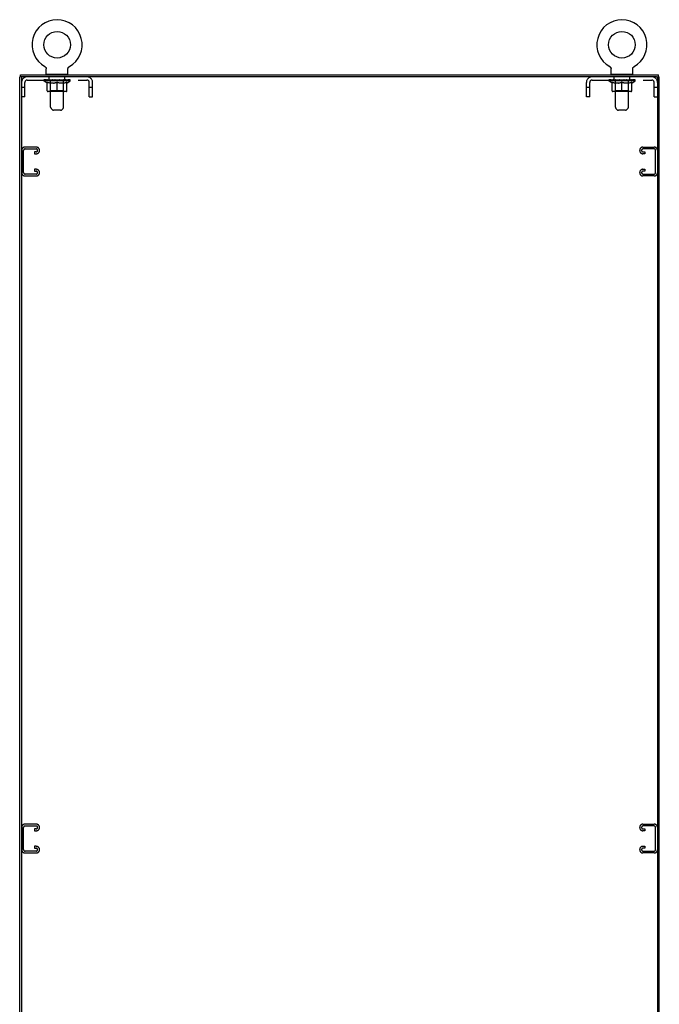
# Model space of a CAD drawing. Header units: inches. Extents: x 0 to 262, y 0 to 169.
# Tile 16 of 17: x 200 to 236, y 56 to 112. Entities that reach past the tile are written whole.
import ezdxf

# ---------------------------------------------------------------- set-up
doc = ezdxf.new("R2010")
doc.units = ezdxf.units.IN
doc.header["$LTSCALE"] = 14.384615
doc.header["$MEASUREMENT"] = 0
doc.linetypes.add('HIDDEN', pattern=[0.2, 0.1, -0.1])
doc.layers.get('0').update_dxf_attribs({"linetype": 'CONTINUOUS'})
doc.layers.add('02___PRT_ALL_AXES', color=7, linetype='CONTINUOUS')
doc.layers.add('DEFAULT_2', color=8, linetype='HIDDEN')

msp = doc.modelspace()

# ---------------------------------------------------------------- linework, layer by layer
at = {"color": 7, "linetype": 'Continuous'}
for p, q in [((201.857, 108.895), (201.856, 108.895)), ((201.858, 108.894), (201.857, 108.895)), ((201.857, 108.895), (201.862, 108.892)), ((201.862, 108.892), (201.867, 108.889)), ((201.867, 108.889), (201.872, 108.885)), ((201.871, 108.885), (201.876, 108.882)), ((201.876, 108.882), (201.881, 108.878)), ((201.881, 108.878), (201.885, 108.874)), ((201.885, 108.874), (201.89, 108.87)), ((201.89, 108.87), (201.894, 108.866)), ((201.894, 108.866), (201.898, 108.861)), ((201.898, 108.861), (201.902, 108.857)), ((201.902, 108.857), (201.905, 108.852)), ((201.909, 108.847), (201.912, 108.842)), ((201.912, 108.842), (201.915, 108.837)), ((201.915, 108.837), (201.918, 108.832)), ((201.918, 108.832), (201.921, 108.827)), ((201.921, 108.827), (201.923, 108.821)), ((201.923, 108.821), (201.926, 108.816)), ((201.926, 108.816), (201.928, 108.81)), ((201.928, 108.81), (201.93, 108.804)), ((201.93, 108.804), (201.931, 108.799)), ((201.931, 108.799), (201.933, 108.793)), ((201.933, 108.793), (201.934, 108.787)), ((201.934, 108.787), (201.935, 108.781)), ((201.935, 108.781), (201.936, 108.775)), ((201.936, 108.775), (201.936, 108.769)), ((201.936, 108.769), (201.936, 108.763)), ((201.936, 108.763), (201.937, 108.758)), ((201.937, 108.473), (201.937, 108.758)), ((203.157, 108.775), (203.158, 108.781)), ((203.157, 108.769), (203.157, 108.775)), ((203.157, 108.473), (203.157, 108.758)), ((203.158, 108.781), (203.159, 108.787)), ((203.159, 108.787), (203.16, 108.793)), ((203.16, 108.793), (203.162, 108.799)), ((203.162, 108.799), (203.164, 108.804)), ((203.164, 108.804), (203.165, 108.81)), ((203.165, 108.81), (203.167, 108.816)), ((203.167, 108.816), (203.17, 108.821)), ((203.17, 108.821), (203.172, 108.827)), ((203.172, 108.827), (203.175, 108.832)), ((203.175, 108.832), (203.178, 108.837)), ((203.178, 108.837), (203.181, 108.842)), ((203.181, 108.842), (203.184, 108.847)), ((203.184, 108.847), (203.188, 108.852)), ((203.188, 108.852), (203.191, 108.857)), ((203.191, 108.857), (203.195, 108.861)), ((203.195, 108.861), (203.199, 108.866)), ((203.199, 108.866), (203.204, 108.87)), ((203.203, 108.87), (203.208, 108.874)), ((203.208, 108.874), (203.212, 108.878)), ((203.212, 108.878), (203.217, 108.882)), ((203.217, 108.882), (203.222, 108.885)), ((203.222, 108.885), (203.227, 108.889)), ((203.226, 108.889), (203.231, 108.892)), ((203.227, 108.889), (203.228, 108.89)), ((203.231, 108.892), (203.237, 108.895)), ((203.236, 108.895), (203.235, 108.894)), ((203.237, 108.895), (203.237, 108.895)), ((203.237, 108.895), (203.237, 108.895)), ((233.649, 108.895), (233.648, 108.895)), ((233.65, 108.894), (233.649, 108.895)), ((233.649, 108.895), (233.654, 108.892)), ((233.654, 108.892), (233.659, 108.889)), ((233.659, 108.889), (233.664, 108.885)), ((233.663, 108.885), (233.668, 108.882)), ((233.668, 108.882), (233.673, 108.878)), ((233.673, 108.878), (233.677, 108.874)), ((233.677, 108.874), (233.682, 108.87)), ((233.682, 108.87), (233.686, 108.866)), ((233.686, 108.866), (233.69, 108.861)), ((233.69, 108.861), (233.694, 108.857)), ((233.694, 108.857), (233.697, 108.852)), ((233.697, 108.852), (233.701, 108.847)), ((233.701, 108.847), (233.704, 108.842)), ((233.704, 108.842), (233.707, 108.837)), ((233.707, 108.837), (233.71, 108.832)), ((233.71, 108.832), (233.713, 108.827)), ((233.713, 108.827), (233.715, 108.821)), ((233.715, 108.821), (233.718, 108.816)), ((233.718, 108.816), (233.72, 108.81)), ((233.72, 108.81), (233.722, 108.804)), ((233.722, 108.804), (233.723, 108.799)), ((233.723, 108.799), (233.725, 108.793)), ((233.725, 108.793), (233.726, 108.787)), ((233.726, 108.787), (233.727, 108.781)), ((233.727, 108.781), (233.728, 108.775)), ((233.728, 108.775), (233.728, 108.769)), ((233.728, 108.769), (233.728, 108.763)), ((233.728, 108.763), (233.729, 108.758)), ((233.729, 108.473), (233.729, 108.758)), ((234.949, 108.775), (234.95, 108.781)), ((234.949, 108.769), (234.949, 108.775)), ((234.949, 108.473), (234.949, 108.758)), ((234.95, 108.781), (234.951, 108.787)), ((234.951, 108.787), (234.952, 108.793)), ((234.952, 108.793), (234.954, 108.799)), ((234.954, 108.799), (234.956, 108.804)), ((234.956, 108.804), (234.957, 108.81)), ((234.957, 108.81), (234.959, 108.816)), ((234.959, 108.816), (234.962, 108.821)), ((234.962, 108.821), (234.964, 108.827)), ((234.964, 108.827), (234.967, 108.832)), ((234.967, 108.832), (234.97, 108.837)), ((234.97, 108.837), (234.973, 108.842)), ((234.973, 108.842), (234.976, 108.847)), ((234.976, 108.847), (234.98, 108.852)), ((234.98, 108.852), (234.983, 108.857)), ((234.983, 108.857), (234.987, 108.861)), ((234.987, 108.861), (234.991, 108.866)), ((234.991, 108.866), (234.996, 108.87)), ((234.995, 108.87), (235, 108.874)), ((235, 108.874), (235.004, 108.878)), ((235.004, 108.878), (235.009, 108.882)), ((235.009, 108.882), (235.014, 108.885)), ((235.014, 108.885), (235.019, 108.889)), ((235.018, 108.889), (235.023, 108.892)), ((235.019, 108.889), (235.02, 108.89)), ((235.023, 108.892), (235.029, 108.895)), ((235.028, 108.895), (235.027, 108.894)), ((235.029, 108.895), (235.029, 108.895)), ((200.607, 108.319), (200.443, 108.319)), ((200.495, 108.319), (200.495, 108.423)), ((200.547, 108.319), (200.547, 108.278)), ((201.952, 108.453), (201.952, 108.423)), ((203.142, 108.453), (201.952, 108.453)), ((203.142, 108.453), (203.142, 108.423)), ((233.744, 108.453), (233.744, 108.423)), ((234.934, 108.453), (233.744, 108.453)), ((234.934, 108.453), (234.934, 108.423)), ((236.276, 108.319), (236.443, 108.319)), ((236.339, 108.256), (236.339, 108.319)), ((236.391, 108.319), (236.391, 108.423))]:
    msp.add_line(p, q, dxfattribs=at)
at = {"color": 3, "linetype": 'Continuous'}
for p, q in [((200.443, 18.527), (200.443, 108.319)), ((200.495, 108.423), (236.391, 108.423)), ((200.547, 108.259), (200.547, 18.587)), ((236.276, 108.319), (200.607, 108.319)), ((236.339, 108.256), (236.339, 18.589)), ((236.443, 18.527), (236.443, 108.319))]:
    msp.add_line(p, q, dxfattribs=at)
at = {"color": 7, "linetype": 'Continuous'}
for points in [[(201.905, 108.852), (201.909, 108.847), (201.912, 108.842)], [(203.157, 108.758), (203.157, 108.763), (203.157, 108.769)], [(203.157, 108.758), (203.157, 108.763), (203.157, 108.769)], [(234.949, 108.758), (234.949, 108.763), (234.949, 108.769)], [(234.949, 108.758), (234.949, 108.763), (234.949, 108.769)]]:
    msp.add_lwpolyline(points, dxfattribs=at)
for centre in [(202.547, 110.125), (234.339, 110.125)]:
    msp.add_circle(centre, 0.75, dxfattribs=at)
for centre, radius, start, end in [((202.547, 110.125), 1.41, 299.2655, 240.7345), ((234.339, 110.125), 1.41, 299.2655, 240.7345), ((201.957, 108.473), 0.02, 180, 263.0769), ((203.137, 108.473), 0.02, 276.9231, 360), ((233.749, 108.473), 0.02, 180, 263.0769), ((234.929, 108.473), 0.02, 276.9231, 360)]:
    msp.add_arc(centre, radius, start, end, dxfattribs=at)
at = {"color": 3, "linetype": 'Continuous'}
for centre, radius, start, end in [((200.607, 108.259), 0.06, 90, 180), ((236.276, 108.256), 0.0625, 0, 90)]:
    msp.add_arc(centre, radius, start, end, dxfattribs=at)
at = {"layer": '02___PRT_ALL_AXES', "color": 8, "linetype": 'HIDDEN'}
for p, q in [((202.109, 108.132), (202.109, 108.319)), ((202.984, 108.319), (202.109, 108.319)), ((202.984, 108.132), (202.109, 108.132)), ((202.984, 108.132), (202.984, 108.319)), ((233.901, 108.132), (233.901, 108.319)), ((234.776, 108.319), (233.901, 108.319)), ((234.776, 108.132), (233.901, 108.132)), ((234.776, 108.132), (234.776, 108.319))]:
    msp.add_line(p, q, dxfattribs=at)
at = {"layer": 'DEFAULT_2', "color": 8, "linetype": 'HIDDEN'}
for p, q in [((201.856, 108.895), (201.856, 108.895)), ((201.856, 108.895), (201.857, 108.895)), ((201.865, 108.89), (201.867, 108.889)), ((233.648, 108.895), (233.648, 108.895)), ((233.648, 108.895), (233.649, 108.895)), ((233.657, 108.89), (233.659, 108.889)), ((235.029, 108.895), (235.029, 108.895)), ((200.864, 108.132), (204.23, 108.132)), ((201.803, 108.084), (201.803, 108.139)), ((201.814, 108.131), (201.814, 108.139)), ((201.825, 108.127), (201.825, 108.131)), ((201.825, 108.127), (203.268, 108.127)), ((201.835, 108.127), (201.835, 108.131)), ((201.836, 108.127), (201.836, 108.131)), ((201.848, 108.131), (201.848, 108.139)), ((201.867, 108.127), (201.867, 108.131)), ((201.87, 108.127), (201.87, 108.131)), ((201.903, 108.131), (201.903, 108.139)), ((201.92, 108.127), (201.92, 108.131)), ((201.923, 108.127), (201.923, 108.131)), ((202.16, 108.131), (201.931, 108.131)), ((201.977, 108.131), (201.977, 108.139)), ((201.978, 108.127), (201.978, 108.131)), ((201.979, 108.127), (201.979, 108.131)), ((201.982, 108.127), (201.982, 108.131)), ((201.992, 108.127), (201.992, 108.131)), ((201.992, 108.127), (201.992, 108.131)), ((201.996, 108.127), (201.996, 108.131)), ((201.999, 108.127), (201.999, 108.132)), ((202.003, 108.127), (202.003, 108.131)), ((202.022, 108.127), (202.022, 108.131)), ((202.04, 108.127), (202.04, 108.131)), ((202.043, 108.127), (202.043, 108.134)), ((202.069, 108.131), (202.069, 108.139)), ((202.069, 108.127), (202.069, 108.131)), ((202.08, 108.127), (202.08, 108.131)), ((202.085, 108.127), (202.085, 108.131)), ((202.093, 108.127), (202.093, 108.131)), ((202.109, 108.127), (202.109, 108.136)), ((202.129, 108.127), (202.129, 108.131)), ((202.132, 108.127), (202.132, 108.131)), ((202.16, 108.127), (202.16, 108.131)), ((202.172, 108.453), (202.172, 108.423)), ((202.238, 108.131), (202.172, 108.131)), ((202.175, 108.131), (202.175, 108.139)), ((202.182, 106.607), (202.182, 108.423)), ((202.183, 108.127), (202.183, 108.131)), ((202.189, 108.127), (202.189, 108.131)), ((202.195, 108.127), (202.195, 108.137)), ((202.203, 108.127), (202.203, 108.131)), ((202.214, 108.127), (202.214, 108.131)), ((202.238, 108.127), (202.238, 108.131)), ((202.326, 108.131), (202.263, 108.131)), ((202.287, 108.127), (202.287, 108.131)), ((202.292, 108.131), (202.292, 108.139)), ((202.297, 108.127), (202.297, 108.131)), ((202.299, 108.127), (202.299, 108.138)), ((202.303, 108.127), (202.303, 108.131)), ((202.312, 108.127), (202.312, 108.131)), ((202.326, 108.127), (202.326, 108.131)), ((202.42, 108.131), (202.362, 108.131)), ((202.379, 108.127), (202.379, 108.131)), ((202.412, 108.131), (202.504, 108.136)), ((202.417, 108.131), (202.417, 108.139)), ((202.418, 108.139), (202.417, 108.139)), ((202.418, 108.131), (202.418, 108.139)), ((202.418, 108.127), (202.418, 108.131)), ((202.42, 108.127), (202.42, 108.131)), ((202.423, 108.127), (202.423, 108.131)), ((202.424, 108.127), (202.424, 108.131)), ((202.467, 108.131), (202.541, 108.131)), ((202.476, 108.127), (202.476, 108.131)), ((202.479, 108.131), (202.479, 108.135)), ((202.504, 108.131), (202.504, 108.136)), ((202.518, 108.127), (202.518, 108.131)), ((202.544, 108.131), (202.543, 108.131)), ((202.543, 108.127), (202.543, 108.131)), ((202.544, 108.127), (202.544, 108.131)), ((202.547, 108.131), (202.547, 108.139)), ((202.547, 108.139), (202.681, 108.131)), ((202.55, 108.127), (202.55, 108.131)), ((202.55, 108.127), (202.55, 108.131)), ((202.55, 108.131), (202.55, 108.131)), ((202.575, 108.127), (202.575, 108.131)), ((202.575, 108.131), (202.626, 108.131)), ((202.617, 108.127), (202.617, 108.131)), ((202.669, 108.127), (202.669, 108.131)), ((202.67, 108.127), (202.67, 108.131)), ((202.673, 108.127), (202.673, 108.131)), ((202.673, 108.131), (202.731, 108.131)), ((202.675, 108.131), (202.675, 108.139)), ((202.675, 108.139), (202.676, 108.139)), ((202.675, 108.127), (202.675, 108.131)), ((202.676, 108.131), (202.676, 108.139)), ((202.714, 108.127), (202.714, 108.131)), ((202.767, 108.127), (202.767, 108.131)), ((202.767, 108.131), (202.83, 108.131)), ((202.781, 108.127), (202.781, 108.131)), ((202.79, 108.127), (202.79, 108.131)), ((202.794, 108.127), (202.794, 108.138)), ((202.796, 108.127), (202.796, 108.131)), ((202.801, 108.131), (202.801, 108.139)), ((202.806, 108.127), (202.806, 108.131)), ((202.855, 108.127), (202.855, 108.131)), ((202.855, 108.131), (202.921, 108.131)), ((202.879, 108.127), (202.879, 108.131)), ((202.89, 108.127), (202.89, 108.131)), ((202.898, 108.127), (202.898, 108.137)), ((202.905, 108.127), (202.905, 108.131)), ((202.91, 108.127), (202.91, 108.131)), ((202.912, 106.607), (202.912, 108.423)), ((202.918, 108.131), (202.918, 108.139)), ((202.922, 108.453), (202.922, 108.423)), ((202.933, 108.127), (202.933, 108.131)), ((202.933, 108.131), (203.162, 108.131)), ((202.961, 108.127), (202.961, 108.131)), ((202.964, 108.127), (202.964, 108.131)), ((202.984, 108.127), (202.984, 108.136)), ((203, 108.127), (203, 108.131)), ((203.008, 108.127), (203.008, 108.131)), ((203.013, 108.127), (203.013, 108.131)), ((203.024, 108.131), (203.024, 108.139)), ((203.024, 108.127), (203.024, 108.131)), ((203.05, 108.127), (203.05, 108.134)), ((203.053, 108.127), (203.053, 108.131)), ((203.071, 108.127), (203.071, 108.131)), ((203.09, 108.127), (203.09, 108.131)), ((203.094, 108.127), (203.094, 108.132)), ((203.097, 108.127), (203.097, 108.131)), ((203.101, 108.127), (203.101, 108.131)), ((203.101, 108.127), (203.101, 108.131)), ((203.111, 108.127), (203.111, 108.131)), ((203.114, 108.127), (203.114, 108.131)), ((203.115, 108.127), (203.115, 108.131)), ((203.116, 108.131), (203.116, 108.139)), ((203.17, 108.127), (203.17, 108.131)), ((203.173, 108.127), (203.173, 108.131)), ((203.19, 108.131), (203.19, 108.139)), ((203.224, 108.127), (203.224, 108.131)), ((203.226, 108.127), (203.226, 108.131)), ((203.245, 108.131), (203.245, 108.139)), ((203.257, 108.127), (203.257, 108.131)), ((203.258, 108.127), (203.258, 108.131)), ((203.268, 108.127), (203.268, 108.131)), ((203.279, 108.131), (203.279, 108.139)), ((203.29, 108.084), (203.29, 108.139)), ((232.656, 108.132), (236.022, 108.132)), ((233.595, 108.084), (233.595, 108.139)), ((233.606, 108.131), (233.606, 108.139)), ((233.617, 108.127), (233.617, 108.131)), ((233.617, 108.127), (235.06, 108.127)), ((233.627, 108.127), (233.627, 108.131)), ((233.628, 108.127), (233.628, 108.131)), ((233.64, 108.131), (233.64, 108.139)), ((233.659, 108.127), (233.659, 108.131)), ((233.662, 108.127), (233.662, 108.131)), ((233.695, 108.131), (233.695, 108.139)), ((233.712, 108.127), (233.712, 108.131)), ((233.715, 108.127), (233.715, 108.131)), ((233.952, 108.131), (233.723, 108.131)), ((233.769, 108.131), (233.769, 108.139)), ((233.77, 108.127), (233.77, 108.131)), ((233.771, 108.127), (233.771, 108.131)), ((233.774, 108.127), (233.774, 108.131)), ((233.784, 108.127), (233.784, 108.131)), ((233.784, 108.127), (233.784, 108.131)), ((233.788, 108.127), (233.788, 108.131)), ((233.791, 108.127), (233.791, 108.132)), ((233.795, 108.127), (233.795, 108.131)), ((233.814, 108.127), (233.814, 108.131)), ((233.832, 108.127), (233.832, 108.131)), ((233.835, 108.127), (233.835, 108.134)), ((233.861, 108.131), (233.861, 108.139)), ((233.861, 108.127), (233.861, 108.131)), ((233.872, 108.127), (233.872, 108.131)), ((233.877, 108.127), (233.877, 108.131)), ((233.885, 108.127), (233.885, 108.131)), ((233.901, 108.127), (233.901, 108.136)), ((233.921, 108.127), (233.921, 108.131)), ((233.924, 108.127), (233.924, 108.131)), ((233.952, 108.127), (233.952, 108.131)), ((233.964, 108.453), (233.964, 108.423)), ((234.03, 108.131), (233.964, 108.131)), ((233.967, 108.131), (233.967, 108.139)), ((233.974, 106.607), (233.974, 108.423)), ((233.975, 108.127), (233.975, 108.131)), ((233.981, 108.127), (233.981, 108.131)), ((233.987, 108.127), (233.987, 108.137)), ((233.995, 108.127), (233.995, 108.131)), ((234.006, 108.127), (234.006, 108.131)), ((234.03, 108.127), (234.03, 108.131)), ((234.118, 108.131), (234.055, 108.131)), ((234.079, 108.127), (234.079, 108.131)), ((234.084, 108.131), (234.084, 108.139)), ((234.089, 108.127), (234.089, 108.131)), ((234.091, 108.127), (234.091, 108.138)), ((234.095, 108.127), (234.095, 108.131)), ((234.104, 108.127), (234.104, 108.131)), ((234.118, 108.127), (234.118, 108.131)), ((234.212, 108.131), (234.154, 108.131)), ((234.171, 108.127), (234.171, 108.131)), ((234.204, 108.131), (234.296, 108.136)), ((234.209, 108.131), (234.209, 108.139)), ((234.21, 108.139), (234.209, 108.139)), ((234.21, 108.131), (234.21, 108.139)), ((234.21, 108.127), (234.21, 108.131)), ((234.212, 108.127), (234.212, 108.131)), ((234.215, 108.127), (234.215, 108.131)), ((234.216, 108.127), (234.216, 108.131)), ((234.259, 108.131), (234.333, 108.131)), ((234.268, 108.127), (234.268, 108.131)), ((234.271, 108.131), (234.271, 108.135)), ((234.296, 108.131), (234.296, 108.136)), ((234.31, 108.127), (234.31, 108.131)), ((234.336, 108.131), (234.335, 108.131)), ((234.335, 108.127), (234.335, 108.131)), ((234.336, 108.127), (234.336, 108.131)), ((234.339, 108.131), (234.339, 108.139)), ((234.339, 108.139), (234.473, 108.131)), ((234.342, 108.127), (234.342, 108.131)), ((234.342, 108.127), (234.342, 108.131)), ((234.342, 108.131), (234.342, 108.131)), ((234.367, 108.127), (234.367, 108.131)), ((234.367, 108.131), (234.418, 108.131)), ((234.409, 108.127), (234.409, 108.131)), ((234.461, 108.127), (234.461, 108.131)), ((234.462, 108.127), (234.462, 108.131)), ((234.465, 108.127), (234.465, 108.131)), ((234.465, 108.131), (234.523, 108.131)), ((234.467, 108.131), (234.467, 108.139)), ((234.467, 108.139), (234.468, 108.139)), ((234.467, 108.127), (234.467, 108.131)), ((234.468, 108.131), (234.468, 108.139)), ((234.506, 108.127), (234.506, 108.131)), ((234.559, 108.127), (234.559, 108.131)), ((234.559, 108.131), (234.622, 108.131)), ((234.573, 108.127), (234.573, 108.131)), ((234.582, 108.127), (234.582, 108.131)), ((234.586, 108.127), (234.586, 108.138)), ((234.588, 108.127), (234.588, 108.131)), ((234.593, 108.131), (234.593, 108.139)), ((234.598, 108.127), (234.598, 108.131)), ((234.647, 108.127), (234.647, 108.131)), ((234.647, 108.131), (234.713, 108.131)), ((234.671, 108.127), (234.671, 108.131)), ((234.682, 108.127), (234.682, 108.131)), ((234.69, 108.127), (234.69, 108.137)), ((234.697, 108.127), (234.697, 108.131)), ((234.702, 108.127), (234.702, 108.131)), ((234.704, 106.607), (234.704, 108.423)), ((234.71, 108.131), (234.71, 108.139)), ((234.714, 108.453), (234.714, 108.423)), ((234.725, 108.127), (234.725, 108.131)), ((234.725, 108.131), (234.954, 108.131)), ((234.753, 108.127), (234.753, 108.131)), ((234.756, 108.127), (234.756, 108.131)), ((234.776, 108.127), (234.776, 108.136)), ((234.792, 108.127), (234.792, 108.131)), ((234.8, 108.127), (234.8, 108.131)), ((234.805, 108.127), (234.805, 108.131)), ((234.816, 108.131), (234.816, 108.139)), ((234.816, 108.127), (234.816, 108.131)), ((234.842, 108.127), (234.842, 108.134)), ((234.845, 108.127), (234.845, 108.131)), ((234.863, 108.127), (234.863, 108.131)), ((234.882, 108.127), (234.882, 108.131)), ((234.886, 108.127), (234.886, 108.132)), ((234.889, 108.127), (234.889, 108.131)), ((234.893, 108.127), (234.893, 108.131)), ((234.893, 108.127), (234.893, 108.131)), ((234.903, 108.127), (234.903, 108.131)), ((234.906, 108.127), (234.906, 108.131)), ((234.907, 108.127), (234.907, 108.131)), ((234.908, 108.131), (234.908, 108.139)), ((234.962, 108.127), (234.962, 108.131)), ((234.965, 108.127), (234.965, 108.131)), ((234.982, 108.131), (234.982, 108.139)), ((235.016, 108.127), (235.016, 108.131)), ((235.018, 108.127), (235.018, 108.131)), ((235.037, 108.131), (235.037, 108.139)), ((235.049, 108.127), (235.049, 108.131)), ((235.05, 108.127), (235.05, 108.131)), ((235.06, 108.127), (235.06, 108.131)), ((235.071, 108.131), (235.071, 108.139)), ((235.082, 108.084), (235.082, 108.139)), ((200.734, 107.724), (200.547, 107.724)), ((200.734, 107.194), (200.734, 108.002)), ((201.989, 107.954), (201.803, 108.084)), ((203.29, 108.084), (201.803, 108.084)), ((201.989, 107.954), (201.996, 107.954)), ((201.996, 107.529), (201.996, 108.009)), ((201.996, 108.009), (202.031, 107.995)), ((202.065, 107.984), (202.03, 107.995)), ((202.098, 107.974), (202.064, 107.984)), ((202.131, 107.965), (202.098, 107.974)), ((202.164, 107.959), (202.131, 107.965)), ((202.197, 107.954), (202.164, 107.959)), ((202.181, 107.532), (202.181, 108.081)), ((202.345, 107.954), (202.197, 107.954)), ((202.345, 107.954), (202.378, 107.959)), ((202.412, 107.965), (202.378, 107.959)), ((202.445, 107.974), (202.411, 107.965)), ((202.478, 107.984), (202.444, 107.974)), ((202.512, 107.995), (202.478, 107.984)), ((202.547, 108.009), (202.512, 107.995)), ((202.547, 107.486), (202.547, 108.009)), ((202.547, 108.009), (202.581, 107.995)), ((202.615, 107.984), (202.581, 107.995)), ((202.649, 107.974), (202.615, 107.984)), ((202.682, 107.965), (202.648, 107.974)), ((202.715, 107.959), (202.681, 107.965)), ((202.748, 107.954), (202.715, 107.959)), ((202.896, 107.954), (202.748, 107.954)), ((202.896, 107.954), (202.929, 107.959)), ((202.912, 107.532), (202.912, 108.081)), ((202.962, 107.965), (202.929, 107.959)), ((202.995, 107.974), (202.962, 107.965)), ((203.029, 107.984), (202.995, 107.974)), ((203.063, 107.995), (203.028, 107.984)), ((203.097, 108.009), (203.062, 107.995)), ((203.097, 107.529), (203.097, 108.009)), ((203.097, 107.954), (203.104, 107.954)), ((203.104, 107.954), (203.29, 108.084)), ((204.36, 107.194), (204.36, 108.002)), ((204.547, 107.724), (204.36, 107.724)), ((204.547, 107.194), (204.547, 108.002)), ((232.339, 107.194), (232.339, 108.002)), ((232.526, 107.724), (232.339, 107.724)), ((232.526, 107.194), (232.526, 108.002)), ((235.082, 108.084), (233.595, 108.084)), ((233.781, 107.954), (233.595, 108.084)), ((233.781, 107.954), (233.788, 107.954)), ((233.788, 107.529), (233.788, 108.009)), ((233.788, 108.009), (233.823, 107.995)), ((233.857, 107.984), (233.822, 107.995)), ((233.89, 107.974), (233.856, 107.984)), ((233.923, 107.965), (233.89, 107.974)), ((233.956, 107.959), (233.923, 107.965)), ((233.989, 107.954), (233.956, 107.959)), ((233.973, 107.532), (233.973, 108.081)), ((234.137, 107.954), (233.989, 107.954)), ((234.137, 107.954), (234.17, 107.959)), ((234.204, 107.965), (234.17, 107.959)), ((234.237, 107.974), (234.203, 107.965)), ((234.27, 107.984), (234.236, 107.974)), ((234.304, 107.995), (234.27, 107.984)), ((234.339, 108.009), (234.304, 107.995)), ((234.339, 107.486), (234.339, 108.009)), ((234.339, 108.009), (234.373, 107.995)), ((234.407, 107.984), (234.373, 107.995)), ((234.441, 107.974), (234.407, 107.984)), ((234.474, 107.965), (234.44, 107.974)), ((234.507, 107.959), (234.473, 107.965)), ((234.54, 107.954), (234.507, 107.959)), ((234.688, 107.954), (234.54, 107.954)), ((234.688, 107.954), (234.721, 107.959)), ((234.704, 107.532), (234.704, 108.081)), ((234.754, 107.965), (234.721, 107.959)), ((234.787, 107.974), (234.754, 107.965)), ((234.821, 107.984), (234.787, 107.974)), ((234.855, 107.995), (234.82, 107.984)), ((234.889, 108.009), (234.854, 107.995)), ((234.889, 107.529), (234.889, 108.009)), ((234.889, 107.954), (234.896, 107.954)), ((234.896, 107.954), (235.082, 108.084)), ((236.152, 107.194), (236.152, 108.002)), ((236.339, 107.724), (236.152, 107.724)), ((200.734, 107.194), (200.547, 107.194)), ((203.054, 107.486), (202.039, 107.486)), ((202.181, 107.532), (202.134, 107.486)), ((202.912, 107.532), (202.181, 107.532)), ((202.912, 107.532), (202.959, 107.486)), ((204.36, 107.194), (204.547, 107.194)), ((232.526, 107.194), (232.339, 107.194)), ((234.846, 107.486), (233.831, 107.486)), ((233.973, 107.532), (233.926, 107.486)), ((234.704, 107.532), (233.973, 107.532)), ((234.704, 107.532), (234.751, 107.486)), ((236.152, 107.194), (236.339, 107.194)), ((202.282, 106.465), (202.211, 106.537)), ((202.811, 106.465), (202.882, 106.537)), ((234.074, 106.465), (234.003, 106.537)), ((234.603, 106.465), (234.674, 106.537)), ((202.74, 106.436), (202.353, 106.436)), ((234.532, 106.436), (234.145, 106.436)), ((201.377, 104.36), (200.737, 104.36)), ((200.751, 104.256), (201.363, 104.256)), ((235.519, 104.36), (236.159, 104.36)), ((236.145, 104.256), (235.533, 104.256)), ((200.557, 104.18), (200.557, 102.915)), ((200.661, 102.929), (200.661, 104.166)), ((201.276, 104.089), (201.276, 103.985)), ((201.363, 104.089), (201.276, 104.089)), ((201.276, 103.985), (201.377, 103.985)), ((201.557, 104.165), (201.557, 104.18)), ((235.339, 104.165), (235.339, 104.18)), ((235.62, 103.985), (235.519, 103.985)), ((235.533, 104.089), (235.62, 104.089)), ((235.62, 104.089), (235.62, 103.985)), ((236.235, 102.929), (236.235, 104.166)), ((200.737, 102.735), (201.377, 102.735)), ((201.363, 102.839), (200.751, 102.839)), ((201.276, 103.11), (201.276, 103.006)), ((201.377, 103.11), (201.276, 103.11)), ((201.276, 103.006), (201.363, 103.006)), ((201.557, 102.915), (201.557, 102.93)), ((235.339, 102.915), (235.339, 102.93)), ((235.519, 103.11), (235.62, 103.11)), ((236.159, 102.735), (235.519, 102.735)), ((235.62, 103.006), (235.533, 103.006)), ((235.533, 102.839), (236.145, 102.839)), ((235.62, 103.11), (235.62, 103.006)), ((200.557, 66.055), (200.557, 64.79)), ((200.661, 64.804), (200.661, 66.041)), ((201.377, 66.235), (200.737, 66.235)), ((200.751, 66.131), (201.363, 66.131)), ((201.557, 66.04), (201.557, 66.055)), ((235.339, 66.04), (235.339, 66.055)), ((235.519, 66.235), (236.159, 66.235)), ((236.145, 66.131), (235.533, 66.131)), ((236.235, 64.804), (236.235, 66.041)), ((201.276, 65.964), (201.276, 65.86)), ((201.363, 65.964), (201.276, 65.964)), ((201.276, 65.86), (201.377, 65.86)), ((235.62, 65.86), (235.519, 65.86)), ((235.533, 65.964), (235.62, 65.964)), ((235.62, 65.964), (235.62, 65.86)), ((201.276, 64.985), (201.276, 64.881)), ((201.377, 64.985), (201.276, 64.985)), ((201.276, 64.881), (201.363, 64.881)), ((235.519, 64.985), (235.62, 64.985)), ((235.62, 64.881), (235.533, 64.881)), ((235.62, 64.985), (235.62, 64.881)), ((200.737, 64.61), (201.377, 64.61)), ((201.363, 64.714), (200.751, 64.714)), ((201.557, 64.79), (201.557, 64.805)), ((235.339, 64.79), (235.339, 64.805)), ((236.159, 64.61), (235.519, 64.61)), ((235.533, 64.714), (236.145, 64.714))]:
    msp.add_line(p, q, dxfattribs=at)
for centre, radius, start, end in [((200.864, 108.002), 0.317, 90, 180), ((200.864, 108.002), 0.13, 90, 180), ((201.957, 108.473), 0.02, 263.0769, 270), ((202.134, 108.081), 0.0466, 0, 90), ((202.152, 108.423), 0.03, 0, 90), ((202.942, 108.423), 0.03, 90, 180), ((202.959, 108.081), 0.0466, 90, 180), ((203.137, 108.473), 0.02, 270, 276.9231), ((204.23, 108.002), 0.317, 0, 90), ((204.23, 108.002), 0.13, 0, 90), ((232.656, 108.002), 0.317, 90, 180), ((232.656, 108.002), 0.13, 90, 180), ((233.749, 108.473), 0.02, 263.0769, 270), ((233.926, 108.081), 0.0466, 0, 90), ((233.944, 108.423), 0.03, 0, 90), ((234.734, 108.423), 0.03, 90, 180), ((234.751, 108.081), 0.0466, 90, 180), ((234.929, 108.473), 0.02, 270, 276.9231), ((236.022, 108.002), 0.317, 0, 90), ((236.022, 108.002), 0.13, 0, 90), ((202.039, 107.529), 0.0434, 180, 270), ((203.054, 107.529), 0.0434, 270, 360), ((233.831, 107.529), 0.0434, 180, 270), ((234.846, 107.529), 0.0434, 270, 360), ((202.282, 106.607), 0.1, 180, 225), ((202.353, 106.536), 0.1, 225, 270), ((202.74, 106.536), 0.1, 270, 315), ((202.812, 106.607), 0.1, 315, 360), ((234.074, 106.607), 0.1, 180, 225), ((234.145, 106.536), 0.1, 225, 270), ((234.532, 106.536), 0.1, 270, 315), ((234.604, 106.607), 0.1, 315, 360), ((200.737, 104.18), 0.18, 90, 180), ((200.751, 104.166), 0.09, 90, 180), ((201.363, 104.166), 0.09, 4.1416, 90), ((201.377, 104.18), 0.18, 0, 90), ((235.519, 104.18), 0.18, 90, 180), ((235.533, 104.166), 0.09, 90, 175.8584), ((236.145, 104.166), 0.09, 0, 90), ((236.159, 104.18), 0.18, 0, 90), ((201.363, 104.179), 0.09, 270, 355.8584), ((201.377, 104.165), 0.18, 270, 360), ((235.519, 104.165), 0.18, 180, 270), ((235.533, 104.179), 0.09, 184.1416, 270), ((200.737, 102.915), 0.18, 180, 270), ((200.751, 102.929), 0.09, 180, 270), ((201.363, 102.916), 0.09, 4.1416, 90), ((201.363, 102.929), 0.09, 270, 355.8584), ((201.377, 102.93), 0.18, 0, 90), ((201.377, 102.915), 0.18, 270, 360), ((235.519, 102.93), 0.18, 90, 180), ((235.519, 102.915), 0.18, 180, 270), ((235.533, 102.916), 0.09, 90, 175.8584), ((235.533, 102.929), 0.09, 184.1416, 270), ((236.145, 102.929), 0.09, 270, 360), ((236.159, 102.915), 0.18, 270, 360), ((200.737, 66.055), 0.18, 90, 180), ((200.751, 66.041), 0.09, 90, 180), ((201.363, 66.041), 0.09, 4.1416, 90), ((201.363, 66.054), 0.09, 270, 355.8584), ((201.377, 66.055), 0.18, 0, 90), ((201.377, 66.04), 0.18, 270, 360), ((235.519, 66.055), 0.18, 90, 180), ((235.519, 66.04), 0.18, 180, 270), ((235.533, 66.041), 0.09, 90, 175.8584), ((235.533, 66.054), 0.09, 184.1416, 270), ((236.145, 66.041), 0.09, 0, 90), ((236.159, 66.055), 0.18, 0, 90), ((201.363, 64.791), 0.09, 4.1416, 90), ((201.377, 64.805), 0.18, 0, 90), ((235.519, 64.805), 0.18, 90, 180), ((235.533, 64.791), 0.09, 90, 175.8584), ((200.737, 64.79), 0.18, 180, 270), ((200.751, 64.804), 0.09, 180, 270), ((201.363, 64.804), 0.09, 270, 355.8584), ((201.377, 64.79), 0.18, 270, 360), ((235.519, 64.79), 0.18, 180, 270), ((235.533, 64.804), 0.09, 184.1416, 270), ((236.145, 64.804), 0.09, 270, 360), ((236.159, 64.79), 0.18, 270, 360)]:
    msp.add_arc(centre, radius, start, end, dxfattribs=at)
for centre, major_axis, ratio, start_param, end_param in [((202.547, 108.139), (0.743, 0.008), 0.059247, 2.966439, 3.140971), ((201.78, 108.125), (0.232, 0), 0.060167, 0.426548, 1.470503), ((202.547, 108.139), (0.744, 0), 0.060167, 3.141593, 3.316126), ((201.78, 108.117), (0.232, 0.002), 0.059247, 1.374323, 1.469882), ((202.547, 108.139), (0.743, 0.015), 0.056515, 2.79136, 2.965893), ((201.751, 108.125), (0.232, 0.002), 0.059247, 0.251393, 1.295349), ((201.832, 108.125), (0.232, -0.002), 0.059247, 0.601702, 1.645657), ((202.547, 108.139), (0.743, -0.008), 0.059247, -2.966439, -2.791906), ((201.832, 108.117), (0.232, 0), 0.060167, 1.549477, 1.645036), ((201.751, 108.117), (0.232, 0.005), 0.056515, 1.199244, 1.294804), ((201.835, 108.12), (0.192, 0.002), 0.059247, 1.051627, 1.625044), ((201.812, 108.12), (0.192, 0.004), 0.056515, 0.876548, 1.449966), ((201.88, 108.12), (0.192, 0), 0.060167, 1.226781, 1.800198), ((202.547, 108.139), (0.743, 0.022), 0.052059, 2.616423, 2.790956), ((201.747, 108.125), (0.232, 0.005), 0.056515, 0.076315, 1.120271), ((201.905, 108.125), (0.232, -0.005), 0.056515, 0.77678, 1.820736), ((202.547, 108.139), (0.743, -0.015), 0.056515, -2.79136, -2.616827), ((201.905, 108.117), (0.232, -0.002), 0.059247, 1.724631, 1.82019), ((201.747, 108.117), (0.232, 0.007), 0.052059, 1.024308, 1.119867), ((201.812, 108.12), (0.192, 0.006), 0.052059, 0.701611, 1.275029), ((201.945, 108.12), (0.192, -0.002), 0.059247, 1.401935, 1.975352), ((202.547, 108.139), (0.743, 0.029), 0.046022, 2.441677, 2.61621), ((201.998, 108.125), (0.232, -0.007), 0.052059, 0.951717, 1.995673), ((202.547, 108.139), (0.743, -0.022), 0.052059, -2.616423, -2.441891), ((201.767, 108.125), (0.232, 0.007), 0.052059, -0.098622, 0.945334), ((201.998, 108.117), (0.232, -0.005), 0.056515, 1.899709, 1.995269), ((201.767, 108.117), (0.232, 0.009), 0.046022, 0.849561, 0.945121), ((201.833, 108.12), (0.192, 0.007), 0.046022, 0.526865, 1.100283), ((202.028, 108.12), (0.192, -0.004), 0.056515, 1.577013, 2.150431), ((202.547, 108.139), (0.743, 0.034), 0.038593, 2.267147, 2.44168), ((202.107, 108.125), (0.232, -0.009), 0.046022, 1.126463, 2.170419), ((201.811, 108.125), (0.232, 0.009), 0.046022, -0.273368, 0.770588), ((202.547, 108.139), (0.743, -0.029), 0.046022, -2.441677, -2.267144), ((202.107, 108.117), (0.232, -0.007), 0.052059, 2.074646, 2.170205), ((201.811, 108.117), (0.232, 0.011), 0.038593, 0.675031, 0.77059), ((201.876, 108.12), (0.192, 0.009), 0.038593, 0.352335, 0.925752), ((202.127, 108.12), (0.192, -0.006), 0.052059, 1.75195, 2.325367), ((202.547, 108.139), (0.743, 0.039), 0.030002, 2.09283, 2.267363), ((202.23, 108.125), (0.232, -0.011), 0.038593, 1.300994, 2.344949), ((201.877, 108.125), (0.232, 0.011), 0.038593, -0.447899, 0.596057), ((202.547, 108.139), (0.743, -0.034), 0.038593, -2.267147, -2.092614), ((202.23, 108.117), (0.232, -0.009), 0.046022, 2.249392, 2.344952), ((201.877, 108.117), (0.232, 0.012), 0.030002, 0.500714, 0.596274), ((201.94, 108.12), (0.192, 0.01), 0.030002, 0.178018, 0.751436), ((202.239, 108.12), (0.192, -0.007), 0.046022, 1.926696, 2.500114), ((201.963, 108.125), (0.232, 0.012), 0.030002, -0.622215, 0.421741), ((202.547, 108.139), (0.743, 0.042), 0.020513, 1.918702, 2.093235), ((202.363, 108.125), (0.232, -0.012), 0.030002, 1.47531, 2.519266), ((202.547, 108.139), (0.743, -0.039), 0.030002, -2.09283, -1.918297), ((202.363, 108.117), (0.232, -0.011), 0.038593, 2.423923, 2.519482), ((201.963, 108.117), (0.232, 0.013), 0.020513, 0.326586, 0.422146), ((202.022, 108.12), (0.192, 0.011), 0.020513, 0.00389, 0.577307), ((202.36, 108.12), (0.192, -0.009), 0.038593, 2.101227, 2.674644), ((202.068, 108.125), (0.232, 0.013), 0.020513, -0.796343, 0.247613), ((202.547, 108.139), (0.743, 0.044), 0.010411, 1.744712, 1.919245), ((202.501, 108.125), (0.232, -0.013), 0.020513, 1.649438, 2.693394), ((202.547, 108.139), (0.743, -0.042), 0.020513, -1.918702, -1.744169), ((202.501, 108.117), (0.232, -0.012), 0.030002, 2.598239, 2.693799), ((202.068, 108.117), (0.232, 0.014), 0.010411, 0.152596, 0.248156), ((202.12, 108.12), (0.192, 0.011), 0.010411, 6.113086, 6.686503), ((202.487, 108.12), (0.192, -0.01), 0.030002, 2.275543, 2.848961), ((202.186, 108.125), (0.232, 0.014), 0.010411, -0.970333, -0.000837), ((202.641, 108.125), (0.232, -0.014), 0.010411, 1.823428, 2.867384), ((202.547, 108.139), (0.743, -0.044), 0.010411, -1.744712, -1.570179), ((202.641, 108.117), (0.232, -0.013), 0.020513, 2.772368, 2.867927), ((202.615, 108.12), (0.192, -0.011), 0.020513, 2.449671, 3.023089), ((202.453, 108.125), (0.232, 0.014), 0.010411, 0.274209, 1.318165), ((202.351, 108.12), (0.192, 0.011), 0.010411, -0.000381, 0.517932), ((202.316, 108.117), (0.232, 0.014), 0.010411, 0.195236, 0.407198), ((202.547, 108.139), (0.743, 0.044), 0.010411, -1.579123, -1.39688), ((202.777, 108.117), (0.232, -0.014), 0.010411, 2.946357, 3.041917), ((202.742, 108.12), (0.192, -0.011), 0.010411, 2.623661, 3.142044), ((202.592, 108.125), (0.232, 0.013), 0.020513, 0.448199, 1.492154), ((202.478, 108.12), (0.192, 0.011), 0.020513, 0.118504, 0.691921), ((202.453, 108.117), (0.232, 0.013), 0.020513, 0.273666, 0.369225), ((202.907, 108.125), (0.232, -0.014), 0.010411, -3.140756, -2.17126), ((202.547, 108.139), (0.743, 0.042), 0.020513, -1.397424, -1.222891), ((202.547, 108.139), (0.743, -0.044), 0.010411, 1.222347, 1.39688), ((202.73, 108.125), (0.232, 0.012), 0.030002, 0.622327, 1.666283), ((202.606, 108.12), (0.192, 0.01), 0.030002, 0.292632, 0.86605), ((202.973, 108.12), (0.192, -0.011), 0.010411, 2.738275, 3.311692), ((203.026, 108.125), (0.232, -0.013), 0.020513, 2.89398, 3.937936), ((202.592, 108.117), (0.232, 0.012), 0.030002, 0.447794, 0.543354), ((203.026, 108.117), (0.232, -0.014), 0.010411, 2.893437, 2.988996), ((202.863, 108.125), (0.232, 0.011), 0.038593, 0.796643, 1.840599), ((202.547, 108.139), (0.743, 0.039), 0.030002, -1.223295, -1.048762), ((202.547, 108.139), (0.743, -0.042), 0.020513, 1.048358, 1.222891), ((202.733, 108.12), (0.192, 0.009), 0.038593, 0.466948, 1.040366), ((203.071, 108.12), (0.192, -0.011), 0.020513, 2.564285, 3.137703), ((203.13, 108.125), (0.232, -0.012), 0.030002, 2.719852, 3.763807), ((202.986, 108.125), (0.232, 0.009), 0.046022, 0.971174, 2.01513), ((202.73, 108.117), (0.232, 0.011), 0.038593, 0.62211, 0.71767), ((203.13, 108.117), (0.232, -0.013), 0.020513, 2.719447, 2.815007), ((202.547, 108.139), (0.743, 0.034), 0.038593, -1.048979, -0.874446), ((202.547, 108.139), (0.743, -0.039), 0.030002, 0.874229, 1.048762), ((202.854, 108.12), (0.192, 0.007), 0.046022, 0.641479, 1.214897), ((203.095, 108.125), (0.232, 0.007), 0.052059, 1.14592, 2.189876), ((203.153, 108.12), (0.192, -0.01), 0.030002, 2.390157, 2.963574), ((203.216, 108.125), (0.232, -0.011), 0.038593, 2.545535, 3.589491), ((202.966, 108.12), (0.192, 0.006), 0.052059, 0.816225, 1.389643), ((202.863, 108.117), (0.232, 0.009), 0.046022, 0.796641, 0.892201), ((203.216, 108.117), (0.232, -0.012), 0.030002, 2.545319, 2.640878), ((203.188, 108.125), (0.232, 0.005), 0.056515, 1.320857, 2.364813), ((202.547, 108.139), (0.743, 0.029), 0.046022, -0.874448, -0.699915), ((202.547, 108.139), (0.743, -0.034), 0.038593, 0.699913, 0.874446), ((203.217, 108.12), (0.192, -0.009), 0.038593, 2.21584, 2.789258), ((203.282, 108.125), (0.232, -0.009), 0.046022, 2.371005, 3.41496), ((203.065, 108.12), (0.192, 0.004), 0.056515, 0.991162, 1.564579), ((203.262, 108.125), (0.232, 0.002), 0.059247, 1.495935, 2.539891), ((203.326, 108.125), (0.232, -0.007), 0.052059, 2.196258, 3.240214), ((203.26, 108.12), (0.192, -0.007), 0.046022, 2.04131, 2.614727), ((202.986, 108.117), (0.232, 0.007), 0.052059, 0.971387, 1.066947), ((203.282, 108.117), (0.232, -0.011), 0.038593, 2.371002, 2.466562), ((203.313, 108.125), (0.232, 0), 0.060167, 1.671089, 2.715045), ((203.346, 108.125), (0.232, -0.005), 0.056515, 2.021322, 3.065278), ((202.547, 108.139), (0.743, 0.022), 0.052059, -0.699702, -0.525169), ((202.547, 108.139), (0.743, -0.029), 0.046022, 0.525382, 0.699915), ((203.148, 108.12), (0.192, 0.002), 0.059247, 1.16624, 1.739658), ((203.342, 108.125), (0.232, -0.002), 0.059247, 1.846243, 2.890199), ((203.281, 108.12), (0.192, -0.006), 0.052059, 1.866564, 2.439981), ((203.213, 108.12), (0.192, 0), 0.060167, 1.341394, 1.914812), ((203.281, 108.12), (0.192, -0.004), 0.056515, 1.691627, 2.265045), ((203.258, 108.12), (0.192, -0.002), 0.059247, 1.516549, 2.089966), ((203.095, 108.117), (0.232, 0.005), 0.056515, 1.146324, 1.241883), ((203.326, 108.117), (0.232, -0.009), 0.046022, 2.196472, 2.292031), ((202.547, 108.139), (0.743, 0.015), 0.056515, -0.524765, -0.350233), ((202.547, 108.139), (0.743, -0.022), 0.052059, 0.350636, 0.525169), ((203.188, 108.117), (0.232, 0.002), 0.059247, 1.321402, 1.416962), ((203.346, 108.117), (0.232, -0.007), 0.052059, 2.021726, 2.117285), ((202.547, 108.139), (0.743, 0.008), 0.059247, -0.349687, -0.175154), ((202.547, 108.139), (0.743, -0.015), 0.056515, 0.1757, 0.350233), ((203.262, 108.117), (0.232, 0), 0.060167, 1.496556, 1.592116), ((203.342, 108.117), (0.232, -0.005), 0.056515, 1.846789, 1.942348), ((203.313, 108.117), (0.232, -0.002), 0.059247, 1.67171, 1.76727), ((202.547, 108.139), (0.744, 0), 0.060167, -0.174533, 0), ((202.547, 108.139), (0.743, -0.008), 0.059247, 0.000621, 0.175154), ((234.339, 108.139), (0.743, 0.008), 0.059247, 2.966439, 3.140971), ((233.572, 108.125), (0.232, 0), 0.060167, 0.426548, 1.470503), ((234.339, 108.139), (0.744, 0), 0.060167, 3.141593, 3.316126), ((233.572, 108.117), (0.232, 0.002), 0.059247, 1.374323, 1.469882), ((234.339, 108.139), (0.743, 0.015), 0.056515, 2.79136, 2.965893), ((233.543, 108.125), (0.232, 0.002), 0.059247, 0.251393, 1.295349), ((233.624, 108.125), (0.232, -0.002), 0.059247, 0.601702, 1.645657), ((234.339, 108.139), (0.743, -0.008), 0.059247, -2.966439, -2.791906), ((233.624, 108.117), (0.232, 0), 0.060167, 1.549477, 1.645036), ((233.543, 108.117), (0.232, 0.005), 0.056515, 1.199244, 1.294804), ((233.627, 108.12), (0.192, 0.002), 0.059247, 1.051627, 1.625044), ((233.604, 108.12), (0.192, 0.004), 0.056515, 0.876548, 1.449966), ((233.672, 108.12), (0.192, 0), 0.060167, 1.226781, 1.800198), ((234.339, 108.139), (0.743, 0.022), 0.052059, 2.616423, 2.790956), ((233.539, 108.125), (0.232, 0.005), 0.056515, 0.076315, 1.120271), ((233.697, 108.125), (0.232, -0.005), 0.056515, 0.77678, 1.820736), ((234.339, 108.139), (0.743, -0.015), 0.056515, -2.79136, -2.616827), ((233.697, 108.117), (0.232, -0.002), 0.059247, 1.724631, 1.82019), ((233.539, 108.117), (0.232, 0.007), 0.052059, 1.024308, 1.119867), ((233.604, 108.12), (0.192, 0.006), 0.052059, 0.701611, 1.275029), ((233.737, 108.12), (0.192, -0.002), 0.059247, 1.401935, 1.975352), ((234.339, 108.139), (0.743, 0.029), 0.046022, 2.441677, 2.61621), ((233.79, 108.125), (0.232, -0.007), 0.052059, 0.951717, 1.995673), ((234.339, 108.139), (0.743, -0.022), 0.052059, -2.616423, -2.441891), ((233.559, 108.125), (0.232, 0.007), 0.052059, -0.098622, 0.945334), ((233.79, 108.117), (0.232, -0.005), 0.056515, 1.899709, 1.995269), ((233.559, 108.117), (0.232, 0.009), 0.046022, 0.849561, 0.945121), ((233.625, 108.12), (0.192, 0.007), 0.046022, 0.526865, 1.100283), ((233.82, 108.12), (0.192, -0.004), 0.056515, 1.577013, 2.150431), ((234.339, 108.139), (0.743, 0.034), 0.038593, 2.267147, 2.44168), ((233.899, 108.125), (0.232, -0.009), 0.046022, 1.126463, 2.170419), ((233.603, 108.125), (0.232, 0.009), 0.046022, -0.273368, 0.770588), ((234.339, 108.139), (0.743, -0.029), 0.046022, -2.441677, -2.267144), ((233.899, 108.117), (0.232, -0.007), 0.052059, 2.074646, 2.170205), ((233.603, 108.117), (0.232, 0.011), 0.038593, 0.675031, 0.77059), ((233.668, 108.12), (0.192, 0.009), 0.038593, 0.352335, 0.925752), ((233.919, 108.12), (0.192, -0.006), 0.052059, 1.75195, 2.325367), ((234.339, 108.139), (0.743, 0.039), 0.030002, 2.09283, 2.267363), ((234.022, 108.125), (0.232, -0.011), 0.038593, 1.300994, 2.344949), ((233.669, 108.125), (0.232, 0.011), 0.038593, -0.447899, 0.596057), ((234.339, 108.139), (0.743, -0.034), 0.038593, -2.267147, -2.092614), ((234.022, 108.117), (0.232, -0.009), 0.046022, 2.249392, 2.344952), ((233.669, 108.117), (0.232, 0.012), 0.030002, 0.500714, 0.596274), ((233.732, 108.12), (0.192, 0.01), 0.030002, 0.178018, 0.751436), ((234.031, 108.12), (0.192, -0.007), 0.046022, 1.926696, 2.500114), ((233.755, 108.125), (0.232, 0.012), 0.030002, -0.622215, 0.421741), ((234.339, 108.139), (0.743, 0.042), 0.020513, 1.918702, 2.093235), ((234.155, 108.125), (0.232, -0.012), 0.030002, 1.47531, 2.519266), ((234.339, 108.139), (0.743, -0.039), 0.030002, -2.09283, -1.918297), ((234.155, 108.117), (0.232, -0.011), 0.038593, 2.423923, 2.519482), ((233.755, 108.117), (0.232, 0.013), 0.020513, 0.326586, 0.422146), ((233.814, 108.12), (0.192, 0.011), 0.020513, 0.00389, 0.577307), ((234.152, 108.12), (0.192, -0.009), 0.038593, 2.101227, 2.674644), ((233.86, 108.125), (0.232, 0.013), 0.020513, -0.796343, 0.247613), ((234.339, 108.139), (0.743, 0.044), 0.010411, 1.744712, 1.919245), ((234.293, 108.125), (0.232, -0.013), 0.020513, 1.649438, 2.693394), ((234.339, 108.139), (0.743, -0.042), 0.020513, -1.918702, -1.744169), ((234.293, 108.117), (0.232, -0.012), 0.030002, 2.598239, 2.693799), ((233.86, 108.117), (0.232, 0.014), 0.010411, 0.152596, 0.248156), ((233.912, 108.12), (0.192, 0.011), 0.010411, 6.113086, 6.686503), ((234.279, 108.12), (0.192, -0.01), 0.030002, 2.275543, 2.848961), ((233.978, 108.125), (0.232, 0.014), 0.010411, -0.970333, -0.000837), ((234.433, 108.125), (0.232, -0.014), 0.010411, 1.823428, 2.867384), ((234.339, 108.139), (0.743, -0.044), 0.010411, -1.744712, -1.570179), ((234.433, 108.117), (0.232, -0.013), 0.020513, 2.772368, 2.867927), ((234.407, 108.12), (0.192, -0.011), 0.020513, 2.449671, 3.023089), ((234.245, 108.125), (0.232, 0.014), 0.010411, 0.274209, 1.318165), ((234.143, 108.12), (0.192, 0.011), 0.010411, -0.000381, 0.517932), ((234.108, 108.117), (0.232, 0.014), 0.010411, 0.195236, 0.407198), ((234.339, 108.139), (0.743, 0.044), 0.010411, -1.579123, -1.39688), ((234.569, 108.117), (0.232, -0.014), 0.010411, 2.946357, 3.041917), ((234.534, 108.12), (0.192, -0.011), 0.010411, 2.623661, 3.142044), ((234.384, 108.125), (0.232, 0.013), 0.020513, 0.448199, 1.492154), ((234.27, 108.12), (0.192, 0.011), 0.020513, 0.118504, 0.691921), ((234.245, 108.117), (0.232, 0.013), 0.020513, 0.273666, 0.369225), ((234.699, 108.125), (0.232, -0.014), 0.010411, -3.140756, -2.17126), ((234.339, 108.139), (0.743, 0.042), 0.020513, -1.397424, -1.222891), ((234.339, 108.139), (0.743, -0.044), 0.010411, 1.222347, 1.39688), ((234.522, 108.125), (0.232, 0.012), 0.030002, 0.622327, 1.666283), ((234.398, 108.12), (0.192, 0.01), 0.030002, 0.292632, 0.86605), ((234.765, 108.12), (0.192, -0.011), 0.010411, 2.738275, 3.311692), ((234.818, 108.125), (0.232, -0.013), 0.020513, 2.89398, 3.937936), ((234.384, 108.117), (0.232, 0.012), 0.030002, 0.447794, 0.543354), ((234.818, 108.117), (0.232, -0.014), 0.010411, 2.893437, 2.988996), ((234.655, 108.125), (0.232, 0.011), 0.038593, 0.796643, 1.840599), ((234.339, 108.139), (0.743, 0.039), 0.030002, -1.223295, -1.048762), ((234.339, 108.139), (0.743, -0.042), 0.020513, 1.048358, 1.222891), ((234.525, 108.12), (0.192, 0.009), 0.038593, 0.466948, 1.040366), ((234.863, 108.12), (0.192, -0.011), 0.020513, 2.564285, 3.137703), ((234.922, 108.125), (0.232, -0.012), 0.030002, 2.719852, 3.763807), ((234.778, 108.125), (0.232, 0.009), 0.046022, 0.971174, 2.01513), ((234.522, 108.117), (0.232, 0.011), 0.038593, 0.62211, 0.71767), ((234.922, 108.117), (0.232, -0.013), 0.020513, 2.719447, 2.815007), ((234.339, 108.139), (0.743, 0.034), 0.038593, -1.048979, -0.874446), ((234.339, 108.139), (0.743, -0.039), 0.030002, 0.874229, 1.048762), ((234.646, 108.12), (0.192, 0.007), 0.046022, 0.641479, 1.214897), ((234.887, 108.125), (0.232, 0.007), 0.052059, 1.14592, 2.189876), ((234.945, 108.12), (0.192, -0.01), 0.030002, 2.390157, 2.963574), ((235.008, 108.125), (0.232, -0.011), 0.038593, 2.545535, 3.589491), ((234.758, 108.12), (0.192, 0.006), 0.052059, 0.816225, 1.389643), ((234.655, 108.117), (0.232, 0.009), 0.046022, 0.796641, 0.892201), ((235.008, 108.117), (0.232, -0.012), 0.030002, 2.545319, 2.640878), ((234.98, 108.125), (0.232, 0.005), 0.056515, 1.320857, 2.364813), ((234.339, 108.139), (0.743, 0.029), 0.046022, -0.874448, -0.699915), ((234.339, 108.139), (0.743, -0.034), 0.038593, 0.699913, 0.874446), ((235.009, 108.12), (0.192, -0.009), 0.038593, 2.21584, 2.789258), ((235.074, 108.125), (0.232, -0.009), 0.046022, 2.371005, 3.41496), ((234.857, 108.12), (0.192, 0.004), 0.056515, 0.991162, 1.564579), ((235.054, 108.125), (0.232, 0.002), 0.059247, 1.495935, 2.539891), ((235.118, 108.125), (0.232, -0.007), 0.052059, 2.196258, 3.240214), ((235.052, 108.12), (0.192, -0.007), 0.046022, 2.04131, 2.614727), ((234.778, 108.117), (0.232, 0.007), 0.052059, 0.971387, 1.066947), ((235.074, 108.117), (0.232, -0.011), 0.038593, 2.371002, 2.466562), ((235.105, 108.125), (0.232, 0), 0.060167, 1.671089, 2.715045), ((235.138, 108.125), (0.232, -0.005), 0.056515, 2.021322, 3.065278), ((234.339, 108.139), (0.743, 0.022), 0.052059, -0.699702, -0.525169), ((234.339, 108.139), (0.743, -0.029), 0.046022, 0.525382, 0.699915), ((234.94, 108.12), (0.192, 0.002), 0.059247, 1.16624, 1.739658), ((235.134, 108.125), (0.232, -0.002), 0.059247, 1.846243, 2.890199), ((235.073, 108.12), (0.192, -0.006), 0.052059, 1.866564, 2.439981), ((235.005, 108.12), (0.192, 0), 0.060167, 1.341394, 1.914812), ((235.073, 108.12), (0.192, -0.004), 0.056515, 1.691627, 2.265045), ((235.05, 108.12), (0.192, -0.002), 0.059247, 1.516549, 2.089966), ((234.887, 108.117), (0.232, 0.005), 0.056515, 1.146324, 1.241883), ((235.118, 108.117), (0.232, -0.009), 0.046022, 2.196472, 2.292031), ((234.339, 108.139), (0.743, 0.015), 0.056515, -0.524765, -0.350233), ((234.339, 108.139), (0.743, -0.022), 0.052059, 0.350636, 0.525169), ((234.98, 108.117), (0.232, 0.002), 0.059247, 1.321402, 1.416962), ((235.138, 108.117), (0.232, -0.007), 0.052059, 2.021726, 2.117285), ((234.339, 108.139), (0.743, 0.008), 0.059247, -0.349687, -0.175154), ((234.339, 108.139), (0.743, -0.015), 0.056515, 0.1757, 0.350233), ((235.054, 108.117), (0.232, 0), 0.060167, 1.496556, 1.592116), ((235.134, 108.117), (0.232, -0.005), 0.056515, 1.846789, 1.942348), ((235.105, 108.117), (0.232, -0.002), 0.059247, 1.67171, 1.76727), ((234.339, 108.139), (0.744, 0), 0.060167, -0.174533, 0), ((234.339, 108.139), (0.743, -0.008), 0.059247, 0.000621, 0.175154)]:
    msp.add_ellipse(centre, major_axis=major_axis, ratio=ratio, start_param=start_param, end_param=end_param, dxfattribs=at)

doc.saveas('drawing.dxf')
